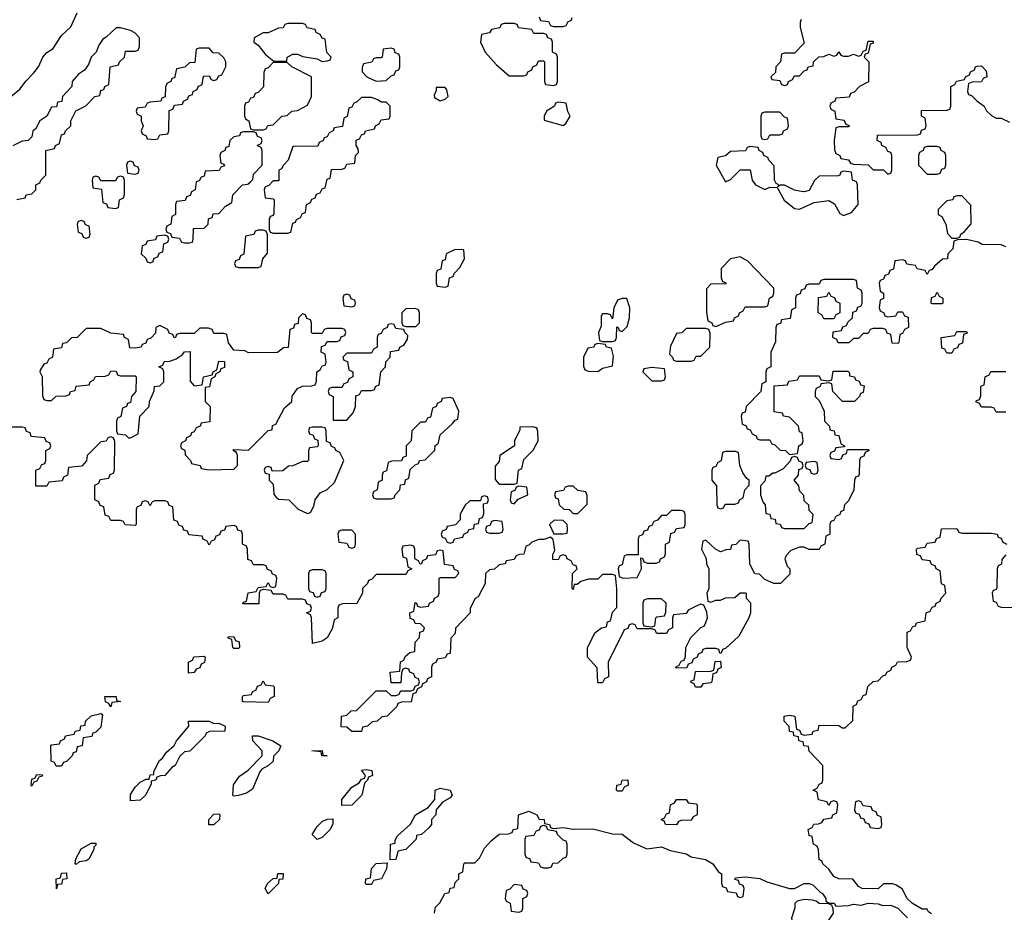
# Model space of a CAD drawing. Header units: inches. Extents: x 2710028 to 2964570, y 496606 to 722708.
# Tile 207 of 228: x 2897900 to 2901903, y 684173 to 687802. Entities that reach past the tile are written whole.
import ezdxf

# ---------------------------------------------------------------- set-up
doc = ezdxf.new("R2010")
doc.units = ezdxf.units.IN
doc.header["$MEASUREMENT"] = 0
doc.layers.add('C8698', color=7, linetype='Continuous')
doc.layers.add('C9608', color=7, linetype='Continuous')

msp = doc.modelspace()

# ---------------------------------------------------------------- linework, layer by layer
at = {"layer": 'C8698', "color": 6}
for points in [[(2897845.8, 687474.2), (2897901.1, 687518.9), (2897926.4, 687553.6), (2897956.2, 687583.8), (2897976.2, 687610), (2897994, 687650), (2898010, 687668), (2898036, 687684), (2898070, 687737.3), (2898107.7, 687772.3), (2898134, 687830)], [(2900000, 687746), (2899990, 687746), (2899982, 687762), (2899928.4, 687768.4), (2899922, 687782), (2899910, 687786), (2899870, 687786), (2899858, 687782), (2899851.6, 687768.4), (2899818, 687762), (2899810, 687748), (2899778, 687742), (2899774, 687710), (2899792, 687670), (2899838, 687618), (2899890, 687574), (2899950, 687574), (2899962, 687578), (2899966, 687590), (2899982, 687598), (2899986, 687610), (2900000, 687617)], [(2897888.8, 687071.1), (2897922, 687078), (2897926, 687090), (2897950, 687094), (2897966, 687110), (2897966, 687130), (2897982, 687138), (2897986, 687150), (2898006, 687170), (2898006, 687270), (2898042, 687278), (2898046, 687290), (2898062, 687298), (2898070, 687334), (2898082, 687338), (2898086, 687350), (2898108, 687370), (2898108, 687390), (2898128.8, 687431.1), (2898168.4, 687451.6), (2898206, 687490), (2898226, 687494), (2898230, 687514), (2898242, 687518), (2898246, 687530), (2898262, 687538), (2898268, 687610), (2898302, 687618), (2898306, 687630), (2898326, 687650), (2898330, 687674), (2898370, 687674), (2898382, 687678), (2898387.3, 687692.7), (2898387.3, 687727.3), (2898368.4, 687748.4), (2898350, 687758), (2898310, 687768.7), (2898291.6, 687768.4), (2898252, 687730), (2898238, 687722), (2898222, 687698), (2898210.9, 687669.1), (2898191.2, 687648.9), (2898179.8, 687620.2), (2898163.6, 687596.4), (2898139.6, 687580.4), (2898114, 687550), (2898112, 687530), (2898074, 687490), (2898071.3, 687468.7), (2898054, 687466), (2898050, 687448), (2898030, 687446), (2898010.7, 687409.3), (2897982, 687390), (2897963.6, 687356.4), (2897954, 687350), (2897950, 687326), (2897934, 687310), (2897910, 687308), (2897871.6, 687288.4)], [(2900000, 685684.9), (2899982, 685678), (2899970, 685666), (2899958, 685662), (2899950, 685628.7), (2899932, 685628), (2899918, 685622), (2899910, 685608), (2899878, 685602), (2899874, 685590), (2899850, 685586), (2899830, 685568), (2899810, 685566), (2899794, 685550), (2899792, 685510), (2899764.7, 685455.3), (2899751.6, 685448.4), (2899732, 685410), (2899732, 685390), (2899672, 685328), (2899670, 685306), (2899652.7, 685287.3), (2899650, 685226), (2899638, 685222), (2899630, 685208), (2899598, 685202), (2899594, 685190), (2899578, 685182), (2899574, 685170), (2899574, 685130), (2899558, 685122), (2899554, 685110), (2899538, 685102), (2899534, 685090), (2899518, 685082), (2899510, 685066), (2899498, 685062), (2899491.2, 685028.9), (2899452.7, 685027.3), (2899438, 685022), (2899434, 685010), (2899394, 684970), (2899372, 684968), (2899354, 684950), (2899332.7, 684947.3), (2899314, 684930), (2899294, 684926), (2899290, 684908.7), (2899250, 684908), (2899230, 684926), (2899207.3, 684927.3), (2899208, 684970), (2899230, 684974), (2899248.4, 684991.6), (2899270, 684994), (2899350, 685074), (2899390, 685074), (2899410, 685054), (2899430, 685054), (2899442, 685058), (2899450, 685074), (2899490, 685074), (2899502, 685078), (2899507.3, 685092.7), (2899522, 685098), (2899526, 685110), (2899522, 685122), (2899507.3, 685127.3), (2899502, 685142), (2899486, 685150), (2899482, 685162), (2899470, 685166), (2899458, 685162), (2899452.7, 685147.3), (2899450, 685106), (2899410, 685106), (2899406, 685150), (2899446, 685154), (2899448.4, 685191.6), (2899462, 685198), (2899467.3, 685212.7), (2899486, 685230), (2899506, 685234), (2899508.4, 685271.6), (2899526, 685290), (2899527.3, 685312.7), (2899542, 685318), (2899546, 685330), (2899530, 685346), (2899507.3, 685347.3), (2899502, 685362), (2899488, 685368), (2899486, 685390), (2899502, 685398), (2899507.3, 685432.7), (2899514, 685430), (2899518, 685418), (2899530, 685414), (2899562, 685418), (2899566, 685430), (2899582, 685438), (2899586, 685450), (2899602, 685458), (2899606, 685470), (2899606, 685530), (2899610, 685534), (2899670, 685534), (2899686, 685550), (2899682, 685562), (2899667.3, 685567.3), (2899662, 685582), (2899627.3, 685587.3), (2899622, 685642), (2899610, 685646), (2899598, 685642), (2899590, 685626), (2899558, 685622), (2899554, 685610), (2899538, 685602), (2899534, 685590), (2899528, 685588), (2899522, 685602), (2899506, 685610), (2899506, 685650), (2899502, 685662), (2899490, 685666), (2899458, 685662), (2899454, 685650), (2899458, 685618), (2899472.7, 685612.7), (2899478, 685578), (2899494, 685570), (2899478, 685562), (2899470, 685546), (2899350, 685546), (2899330, 685526), (2899318, 685522), (2899314, 685510), (2899294, 685490), (2899294, 685470), (2899271.3, 685428.7), (2899212.7, 685427.3), (2899198, 685422), (2899194, 685410), (2899194, 685370), (2899178, 685362), (2899170, 685326), (2899150.8, 685289.2), (2899130, 685275.3), (2899090, 685266), (2899086, 685370), (2899082, 685382), (2899066, 685390), (2899082, 685398), (2899086, 685410), (2899082, 685422), (2899067.3, 685427.3), (2899062, 685442), (2899050, 685446), (2898990, 685446), (2898982, 685462), (2898970, 685466), (2898930, 685466), (2898922, 685482), (2898890, 685486), (2898878, 685482), (2898874, 685470), (2898872.7, 685427.3), (2898807.3, 685427.3), (2898810, 685434), (2898822, 685438), (2898828.7, 685471.3), (2898862, 685478), (2898870, 685494), (2898902, 685498), (2898910, 685514), (2898918, 685498), (2898930, 685494), (2898942, 685498), (2898946, 685530), (2898942, 685542), (2898927.3, 685547.3), (2898922, 685562), (2898907.3, 685567.3), (2898902, 685582), (2898890, 685586), (2898850, 685586), (2898842, 685602), (2898827.3, 685607.3), (2898826, 685650), (2898822, 685662), (2898806, 685670), (2898806, 685710), (2898802, 685722), (2898787.3, 685727.3), (2898782, 685742), (2898770, 685746), (2898738, 685742), (2898732.7, 685727.3), (2898718, 685722), (2898712.7, 685707.3), (2898698, 685702), (2898692.7, 685687.3), (2898678, 685682), (2898670, 685666), (2898662, 685682), (2898646, 685690), (2898642, 685702), (2898587.3, 685707.3), (2898582, 685722), (2898567.3, 685727.3), (2898562, 685742), (2898547.3, 685747.3), (2898542, 685762), (2898527.3, 685767.3), (2898522, 685822), (2898507.3, 685827.3), (2898502, 685842), (2898490, 685846), (2898450, 685846), (2898438, 685842), (2898430, 685826), (2898422, 685842), (2898410, 685846), (2898398, 685842), (2898392.7, 685827.3), (2898378, 685822), (2898374, 685810), (2898374, 685750), (2898370, 685746), (2898328.4, 685748.4), (2898322, 685762), (2898310, 685766), (2898270, 685766), (2898262, 685782), (2898247.3, 685787.3), (2898242, 685822), (2898227.3, 685827.3), (2898222, 685842), (2898206, 685850), (2898206, 685910), (2898222, 685918), (2898227.3, 685932.7), (2898262, 685938), (2898267.3, 685952.7), (2898282, 685958), (2898286, 685970), (2898287.3, 686087.3), (2898282, 686102), (2898270, 686106), (2898258, 686102), (2898251.6, 686088.4), (2898230, 686086), (2898174, 686030), (2898171.6, 686008.4), (2898152.7, 685987.3), (2898098, 685982), (2898094, 685950), (2898078, 685942), (2898072.7, 685927.3), (2898018, 685922), (2898010, 685906), (2897966, 685906), (2897966, 685970), (2897982, 685978), (2897990, 685994), (2898002, 685998), (2898006, 686010), (2898006, 686050), (2898022, 686058), (2898026, 686070), (2898022, 686082), (2898007.3, 686087.3), (2898002, 686102), (2897947.3, 686107.3), (2897942, 686122), (2897927.3, 686127.3), (2897922, 686142), (2897910, 686146), (2897870, 686146)], [(2900000, 686142.7), (2899987.3, 686147.3), (2899934, 686146), (2899934, 686134), (2899912, 686090), (2899911.3, 686070), (2899852, 686030), (2899850, 686006), (2899832.7, 685987.3), (2899832.7, 685932.7), (2899850, 685914), (2899910, 685914), (2899922, 685918), (2899928, 685970), (2899942, 685978), (2899950, 686014), (2899988.4, 686051.6), (2900000, 686074.3)], [(2899586, 684170), (2899590, 684194), (2899608.4, 684211.6), (2899628, 684250), (2899646, 684254), (2899650, 684272), (2899666, 684274), (2899670, 684294), (2899686, 684310), (2899686, 684330), (2899702, 684338), (2899706, 684370), (2899710, 684374), (2899750, 684374), (2899770, 684394), (2899790, 684434), (2899816.4, 684463.6), (2899850, 684491.3), (2899887.3, 684492.7), (2899902, 684498), (2899906, 684510), (2899926, 684514), (2899928, 684570), (2899970, 684584), (2900000, 684570.9)], [(2900000, 684502.7), (2899998, 684502), (2899990, 684486), (2899958, 684482), (2899954, 684470), (2899954, 684410), (2899958, 684398), (2899974, 684390), (2899978, 684378), (2900000, 684375.2)]]:
    msp.add_lwpolyline(points, dxfattribs=at)
for points in [[(2899050, 687786), (2898990, 687786), (2898978, 687782), (2898971.6, 687768.4), (2898952.7, 687767.3), (2898910, 687748.7), (2898890, 687748), (2898852.7, 687727.3), (2898852, 687710), (2898870, 687698), (2898899.8, 687659.8), (2898932.7, 687632.7), (2898986, 687634), (2898988, 687650), (2899010, 687662), (2899030, 687662), (2899051.6, 687651.6), (2899110, 687642), (2899130, 687632), (2899150, 687634), (2899162, 687638), (2899166, 687650), (2899148.4, 687668.4), (2899142, 687722), (2899130, 687726), (2899122, 687742), (2899106, 687750), (2899102, 687762), (2899068.4, 687768.4), (2899062, 687782)], [(2898670, 687686), (2898630, 687686), (2898618, 687682), (2898612.7, 687627.3), (2898590, 687626), (2898571.6, 687608.4), (2898538, 687602), (2898530, 687566), (2898518, 687562), (2898514, 687550), (2898498, 687542), (2898492.7, 687527.3), (2898492, 687488), (2898478, 687482), (2898474, 687470), (2898430, 687466), (2898418, 687462), (2898410, 687446), (2898378, 687442), (2898374, 687430), (2898378, 687418), (2898394, 687410), (2898394, 687390), (2898402, 687370), (2898394, 687350), (2898398, 687338), (2898414, 687330), (2898418, 687318), (2898450, 687314), (2898462, 687318), (2898470, 687334), (2898502, 687338), (2898506, 687350), (2898507.3, 687432.7), (2898522, 687438), (2898530, 687454), (2898562, 687458), (2898566, 687470), (2898582, 687478), (2898587.3, 687492.7), (2898602, 687498), (2898606, 687510), (2898622, 687518), (2898626, 687530), (2898642, 687538), (2898647.3, 687572.7), (2898670, 687574), (2898678, 687558), (2898690, 687554), (2898702, 687558), (2898710, 687574), (2898722, 687578), (2898738, 687610), (2898738, 687630), (2898730, 687646), (2898710, 687666), (2898687.3, 687667.3)], [(2899410, 687686), (2899378, 687682), (2899374, 687650), (2899370, 687646), (2899350, 687646), (2899338, 687642), (2899331.6, 687628.4), (2899298, 687622), (2899292.7, 687607.3), (2899292, 687590), (2899312, 687570), (2899350, 687551.3), (2899390, 687554), (2899410, 687574), (2899422, 687578), (2899430, 687594), (2899442, 687598), (2899446, 687610), (2899446, 687650), (2899442, 687662), (2899427.3, 687667.3), (2899422, 687682)], [(2898988, 687628), (2898930, 687628), (2898910, 687606), (2898898, 687602), (2898892.7, 687587.3), (2898891.6, 687528.4), (2898870, 687506), (2898858, 687502), (2898850, 687486), (2898838, 687482), (2898830, 687466), (2898818, 687462), (2898814, 687450), (2898814, 687410), (2898818, 687398), (2898832, 687390), (2898838, 687358), (2898850, 687354), (2898890, 687354), (2898902, 687358), (2898908.4, 687371.6), (2898930, 687374), (2898966, 687410), (2898987.3, 687412.7), (2899006, 687430), (2899030, 687432), (2899070, 687454), (2899086, 687490), (2899086, 687570), (2899006, 687610)], [(2899630, 687526), (2899594, 687526), (2899594, 687514), (2899584.7, 687495.3), (2899586, 687486), (2899610, 687471.3), (2899630, 687478), (2899642, 687490), (2899636.4, 687516.4)], [(2899330, 687486), (2899290, 687486), (2899270, 687466), (2899258, 687462), (2899250, 687446), (2899238, 687442), (2899231.6, 687408.4), (2899218, 687402), (2899212.7, 687367.3), (2899178, 687362), (2899174, 687350), (2899158, 687342), (2899150, 687326), (2899138, 687322), (2899134, 687310), (2899118, 687302), (2899112.7, 687287.3), (2899010, 687286), (2898992, 687230), (2898972, 687210), (2898964.7, 687195.3), (2898954, 687190), (2898954, 687146), (2898930, 687146), (2898912.7, 687127.3), (2898898, 687122), (2898894, 687110), (2898898, 687078), (2898930, 687074), (2898934, 687070), (2898932.7, 687012.7), (2898930, 687006), (2898918, 687002), (2898914, 686990), (2898914, 686950), (2898918, 686938), (2898930, 686934), (2898990, 686934), (2899002, 686938), (2899010, 686974), (2899022, 686978), (2899026, 686990), (2899042, 686998), (2899050, 687014), (2899062, 687018), (2899066, 687050), (2899082, 687058), (2899087.3, 687072.7), (2899102, 687078), (2899107.3, 687092.7), (2899122, 687098), (2899130, 687114), (2899142, 687118), (2899150, 687154), (2899162, 687158), (2899167.3, 687192.7), (2899210, 687194), (2899222, 687198), (2899230, 687214), (2899262, 687218), (2899266, 687250), (2899278, 687262), (2899276.4, 687276.4), (2899268, 687290), (2899268, 687312), (2899282, 687318), (2899290, 687334), (2899302, 687338), (2899306, 687350), (2899342, 687358), (2899346, 687370), (2899362, 687378), (2899370, 687394), (2899402, 687398), (2899406, 687410), (2899406, 687450), (2899390, 687466), (2899370, 687466), (2899356.4, 687476.4)], [(2898850, 687346), (2898810, 687346), (2898798, 687342), (2898794, 687330), (2898770, 687326), (2898754, 687310), (2898750, 687286), (2898738, 687282), (2898734, 687270), (2898718, 687262), (2898714, 687250), (2898718, 687218), (2898730, 687214), (2898732.7, 687207.3), (2898718, 687202), (2898711.3, 687188.7), (2898654, 687186), (2898650, 687166), (2898638, 687162), (2898630, 687146), (2898618, 687142), (2898614, 687110), (2898598, 687102), (2898592.7, 687087.3), (2898578, 687082), (2898572.7, 687067.3), (2898538, 687062), (2898534, 687050), (2898534, 687010), (2898518, 687002), (2898514, 686970), (2898498, 686962), (2898494, 686950), (2898498, 686938), (2898512.7, 686932.7), (2898518, 686918), (2898550, 686914), (2898558, 686898), (2898570, 686894), (2898590, 686894), (2898602, 686898), (2898606, 686910), (2898607.3, 686952.7), (2898650, 686954), (2898666, 686970), (2898667.3, 686992.7), (2898682, 686998), (2898687.3, 687012.7), (2898710, 687014), (2898736.4, 687043.6), (2898762, 687058), (2898766, 687090), (2898806, 687130), (2898827.3, 687132.7), (2898838, 687142), (2898847.3, 687152.7), (2898850, 687174), (2898886, 687210), (2898886, 687270), (2898882, 687282), (2898866, 687290), (2898882, 687298), (2898886, 687310), (2898882, 687322), (2898867.3, 687327.3), (2898862, 687342)], [(2898350, 687226), (2898338, 687222), (2898334, 687210), (2898338, 687178), (2898370, 687174), (2898382, 687178), (2898386, 687190), (2898382, 687202), (2898367.3, 687207.3), (2898362, 687222)], [(2898310, 687166), (2898298, 687162), (2898290, 687146), (2898230, 687146), (2898222, 687162), (2898210, 687166), (2898198, 687162), (2898194, 687150), (2898198, 687118), (2898232.7, 687112.7), (2898238, 687058), (2898252.7, 687052.7), (2898258, 687038), (2898290, 687034), (2898302, 687038), (2898306, 687070), (2898322, 687078), (2898326, 687090), (2898326, 687150), (2898322, 687162)], [(2898150, 686986), (2898138, 686982), (2898134, 686970), (2898138, 686938), (2898152.7, 686932.7), (2898158, 686918), (2898170, 686914), (2898182, 686918), (2898186, 686930), (2898182, 686962), (2898167.3, 686967.3), (2898162, 686982)], [(2898890, 686946), (2898870, 686946), (2898858, 686942), (2898851.6, 686928.4), (2898818, 686922), (2898811.6, 686848.4), (2898798, 686842), (2898792.7, 686827.3), (2898778, 686822), (2898774, 686810), (2898778, 686798), (2898790, 686794), (2898870, 686794), (2898882, 686798), (2898888, 686830), (2898907.3, 686852.7), (2898907.3, 686927.3), (2898902, 686942)], [(2898490, 686926), (2898458, 686922), (2898452.7, 686907.3), (2898418, 686902), (2898412.7, 686887.3), (2898398, 686882), (2898394, 686850), (2898412.7, 686832.7), (2898418, 686818), (2898430, 686814), (2898442, 686818), (2898447.3, 686832.7), (2898462, 686838), (2898467.3, 686852.7), (2898482, 686858), (2898486, 686890), (2898502, 686898), (2898506, 686910), (2898502, 686922)], [(2899670, 686868), (2899634, 686850), (2899630, 686826), (2899618, 686822), (2899612.7, 686787.3), (2899598, 686782), (2899594, 686770), (2899594, 686730), (2899598, 686718), (2899630, 686714), (2899642, 686718), (2899647.3, 686752.7), (2899662, 686758), (2899666, 686770), (2899690, 686794), (2899708, 686830), (2899706, 686866)], [(2899230, 686686), (2899218, 686682), (2899214, 686670), (2899218, 686638), (2899250, 686634), (2899262, 686638), (2899266, 686650), (2899262, 686662), (2899247.3, 686667.3), (2899242, 686682)], [(2899507.3, 686627.3), (2899470, 686626), (2899454, 686610), (2899454, 686570), (2899458, 686558), (2899470, 686554), (2899510, 686554), (2899526, 686570), (2899526, 686610), (2899522, 686622)], [(2899050, 686606), (2899034, 686590), (2899032.7, 686567.3), (2899018, 686562), (2899012.7, 686547.3), (2898998, 686542), (2898991.3, 686468.7), (2898972.7, 686467.3), (2898948.4, 686448.4), (2898830, 686448), (2898815.3, 686455.3), (2898770, 686458), (2898748.4, 686488.4), (2898742, 686522), (2898730, 686526), (2898690, 686526), (2898682, 686542), (2898667.3, 686547.3), (2898632.7, 686547.3), (2898610, 686526), (2898550, 686526), (2898538, 686522), (2898534, 686510), (2898528, 686508), (2898522, 686522), (2898507.3, 686527.3), (2898502, 686542), (2898470, 686558), (2898454, 686550), (2898452.7, 686527.3), (2898432.7, 686507.3), (2898418, 686502), (2898412.7, 686487.3), (2898398, 686482), (2898394, 686470), (2898370, 686466), (2898348, 686468), (2898342, 686502), (2898326, 686510), (2898322, 686522), (2898270, 686528), (2898230, 686546), (2898170, 686546), (2898134, 686510), (2898111.3, 686508.7), (2898090, 686488), (2898074, 686486), (2898070, 686468), (2898038, 686462), (2898034, 686430), (2898018, 686422), (2898010, 686406), (2897998, 686402), (2897983.6, 686376.4), (2897982, 686370), (2897991.3, 686351.3), (2897992.7, 686272.7), (2897998, 686258), (2898010, 686254), (2898030, 686254), (2898048.8, 686271.1), (2898087.3, 686272.7), (2898102, 686278), (2898106, 686290), (2898126, 686294), (2898130, 686312), (2898182, 686318), (2898186, 686330), (2898202, 686338), (2898208.4, 686351.6), (2898247.3, 686352.7), (2898262, 686358), (2898270, 686374), (2898292.7, 686372.7), (2898298, 686358), (2898310, 686354), (2898370, 686354), (2898374, 686350), (2898372, 686290), (2898354, 686270), (2898350, 686246), (2898338, 686242), (2898334, 686230), (2898318, 686222), (2898311.6, 686188.4), (2898298, 686182), (2898294, 686170), (2898294, 686130), (2898298, 686118), (2898330, 686114), (2898342, 686102), (2898350, 686102), (2898382, 686118), (2898388, 686190), (2898426, 686230), (2898428, 686250), (2898447.3, 686292.7), (2898448.7, 686311.3), (2898470, 686314), (2898486, 686330), (2898486, 686370), (2898482, 686382), (2898466, 686390), (2898482, 686398), (2898487.3, 686412.7), (2898510, 686414), (2898536.4, 686423.6), (2898560.4, 686439.6), (2898570, 686452), (2898592.7, 686452.7), (2898592.7, 686332.7), (2898610, 686314), (2898642, 686318), (2898648, 686350), (2898682, 686358), (2898686, 686370), (2898702, 686378), (2898710, 686414), (2898732.7, 686412.7), (2898732.7, 686387.3), (2898718, 686382), (2898714, 686370), (2898698, 686362), (2898694, 686350), (2898678, 686342), (2898671.2, 686308.9), (2898654, 686306), (2898654, 686250), (2898674, 686230), (2898672.7, 686167.3), (2898638, 686162), (2898634, 686150), (2898618, 686142), (2898610, 686126), (2898598, 686122), (2898594, 686110), (2898578, 686102), (2898574, 686090), (2898558, 686082), (2898554, 686070), (2898558, 686058), (2898571.6, 686051.6), (2898572.7, 686032.7), (2898594, 686010), (2898598, 685998), (2898634, 685990), (2898638, 685978), (2898670, 685972), (2898770, 685974), (2898786, 685990), (2898786, 686030), (2898782, 686042), (2898768, 686050), (2898770, 686054), (2898830, 686052), (2898910, 686132), (2898926, 686134), (2898928, 686152), (2898942, 686158), (2898976.4, 686223.6), (2899006, 686250), (2899008.4, 686271.6), (2899030, 686302), (2899050, 686312), (2899087.3, 686312.7), (2899102, 686318), (2899107.3, 686332.7), (2899108, 686370), (2899122, 686378), (2899130, 686394), (2899142, 686398), (2899146, 686410), (2899142, 686442), (2899126, 686450), (2899127.3, 686472.7), (2899142, 686478), (2899150, 686494), (2899190, 686494), (2899202, 686498), (2899207.3, 686512.7), (2899222, 686518), (2899226, 686530), (2899222, 686542), (2899210, 686546), (2899150, 686546), (2899138, 686542), (2899130, 686526), (2899090, 686526), (2899086, 686530), (2899086, 686570), (2899082, 686582), (2899067.3, 686587.3), (2899062, 686602)], [(2899410, 686566), (2899398, 686562), (2899394, 686550), (2899378, 686542), (2899370, 686526), (2899358, 686522), (2899354, 686510), (2899354, 686470), (2899338, 686462), (2899330, 686446), (2899230, 686446), (2899214, 686430), (2899218, 686418), (2899232.7, 686412.7), (2899238, 686378), (2899254, 686370), (2899254, 686350), (2899238, 686342), (2899232.7, 686327.3), (2899218, 686322), (2899210, 686306), (2899170, 686306), (2899158, 686302), (2899154, 686290), (2899158, 686278), (2899174, 686270), (2899174, 686174), (2899230, 686174), (2899256.4, 686203.6), (2899266, 686230), (2899267.3, 686272.7), (2899282, 686278), (2899290, 686294), (2899330, 686294), (2899342, 686298), (2899346, 686310), (2899362, 686318), (2899368, 686370), (2899388, 686390), (2899388.7, 686411.3), (2899406, 686430), (2899407.3, 686452.7), (2899442, 686458), (2899446, 686470), (2899462, 686478), (2899476.4, 686503.6), (2899478, 686518), (2899466, 686530), (2899462, 686542), (2899430, 686546), (2899422, 686562)], [(2899650, 686266), (2899618, 686262), (2899614, 686250), (2899598, 686242), (2899594, 686230), (2899578, 686222), (2899570, 686186), (2899558, 686182), (2899550, 686166), (2899530, 686166), (2899494, 686130), (2899492, 686090), (2899472, 686070), (2899472, 686028), (2899458, 686022), (2899452, 686008), (2899412.7, 686007.3), (2899398, 686002), (2899391.6, 685968.4), (2899378, 685962), (2899374, 685950), (2899374, 685930), (2899358, 685922), (2899354, 685890), (2899338, 685882), (2899334, 685870), (2899338, 685858), (2899350, 685854), (2899410, 685854), (2899422, 685858), (2899426, 685870), (2899446, 685890), (2899448.8, 685911.1), (2899466, 685914), (2899468.4, 685931.6), (2899482, 685938), (2899487.3, 685972.7), (2899507.3, 685992.7), (2899522, 685998), (2899526, 686010), (2899548, 686012), (2899588, 686052), (2899588.8, 686071.1), (2899602, 686078), (2899610, 686114), (2899660.4, 686159.6), (2899670, 686174), (2899682, 686178), (2899686, 686210), (2899662, 686262)], [(2899130, 686146), (2899090, 686146), (2899078, 686142), (2899074, 686130), (2899078, 686118), (2899092.7, 686112.7), (2899098, 686098), (2899112.7, 686092.7), (2899114, 686070), (2899110, 686066), (2899078, 686062), (2899074, 686050), (2899074, 686010), (2899070, 686006), (2899050, 686006), (2899010, 685988), (2898992.7, 685987.3), (2898970, 685968), (2898926, 685966), (2898922, 685982), (2898910, 685986), (2898898, 685982), (2898894, 685970), (2898898, 685958), (2898914, 685954), (2898914, 685930), (2898930, 685914), (2898932.7, 685872.7), (2898942, 685862), (2898952.7, 685852.7), (2898994, 685850), (2899031.6, 685811.6), (2899070, 685794), (2899082, 685798), (2899096.4, 685823.6), (2899102, 685850), (2899122, 685878), (2899150, 685892), (2899179.3, 685920.7), (2899218, 686010), (2899202, 686042), (2899186, 686050), (2899182, 686062), (2899167.3, 686067.3), (2899162, 686082), (2899147.3, 686087.3), (2899146, 686130), (2899142, 686142)], [(2899930, 685906), (2899918, 685902), (2899912.7, 685887.3), (2899898, 685882), (2899894, 685850), (2899898, 685838), (2899910, 685834), (2899927.3, 685852.7), (2899966, 685870), (2899962, 685902)], [(2899790, 685866), (2899778, 685862), (2899774, 685846), (2899730, 685846), (2899711.6, 685828.4), (2899696.9, 685803.1), (2899691.3, 685790), (2899691, 685769), (2899671.3, 685748.7), (2899638, 685742), (2899634, 685730), (2899618, 685722), (2899614, 685710), (2899618, 685698), (2899630, 685694), (2899638, 685678), (2899650, 685674), (2899662, 685678), (2899668.4, 685691.6), (2899702, 685698), (2899706, 685710), (2899722, 685718), (2899726, 685730), (2899746, 685734), (2899748.8, 685751.1), (2899766, 685754), (2899770, 685774), (2899782, 685778), (2899787.3, 685792.7), (2899786, 685834), (2899802, 685838), (2899806, 685850), (2899802, 685862)], [(2899830, 685766), (2899818, 685762), (2899812.7, 685747.3), (2899798, 685742), (2899794, 685730), (2899798, 685718), (2899810, 685714), (2899850, 685714), (2899862, 685718), (2899866, 685730), (2899862, 685762)], [(2899250, 685726), (2899210, 685726), (2899198, 685722), (2899194, 685710), (2899198, 685678), (2899230, 685674), (2899238, 685658), (2899250, 685654), (2899262, 685658), (2899266, 685670), (2899266, 685710)], [(2899130, 685566), (2899090, 685566), (2899078, 685562), (2899074, 685550), (2899074, 685490), (2899078, 685478), (2899092.7, 685472.7), (2899098, 685458), (2899110, 685454), (2899122, 685458), (2899127.3, 685472.7), (2899142, 685478), (2899146, 685490), (2899146, 685550), (2899142, 685562)], [(2898770, 685246), (2898766, 685250), (2898762, 685282), (2898747.3, 685287.3), (2898747.3, 685292.7), (2898770, 685294), (2898778, 685278), (2898792.7, 685272.7), (2898794, 685250), (2898790, 685246)], [(2898586, 685146), (2898586, 685190), (2898602, 685198), (2898608.4, 685211.6), (2898650, 685214), (2898654, 685210), (2898651.6, 685188.4), (2898638, 685182), (2898632.7, 685167.3), (2898618, 685162), (2898610, 685148)], [(2898910, 685026), (2898810, 685028.7), (2898806, 685030), (2898806, 685050), (2898810, 685054), (2898842, 685058), (2898846, 685070), (2898862, 685078), (2898867.3, 685092.7), (2898882, 685098), (2898890, 685114), (2898898, 685098), (2898930, 685094), (2898934, 685090), (2898934, 685050), (2898918, 685042)], [(2898270, 685008), (2898262, 685022), (2898248.4, 685028.4), (2898246, 685050), (2898292, 685050), (2898294, 685034), (2898311.3, 685030), (2898274, 685026)], [(2898048, 684768), (2898042, 684782), (2898028, 684788), (2898026, 684850), (2898030, 684854), (2898062, 684858), (2898066, 684870), (2898082, 684878), (2898086, 684890), (2898122, 684898), (2898126, 684910), (2898146, 684914), (2898148.8, 684931.1), (2898166, 684934), (2898168, 684950), (2898190, 684971.3), (2898230, 684982), (2898236.9, 684976.9), (2898230, 684926), (2898210, 684906), (2898198, 684902), (2898192.7, 684887.3), (2898158, 684882), (2898154, 684850), (2898134, 684846), (2898130, 684826), (2898118, 684822), (2898114, 684810), (2898090, 684786), (2898078, 684782), (2898070, 684768)], [(2898690, 684941), (2898710, 684942.8), (2898736, 684930), (2898734, 684910), (2898672, 684908), (2898658, 684902), (2898654, 684890), (2898591.2, 684828.9), (2898570, 684826), (2898551.6, 684808.4), (2898532, 684770), (2898518, 684762), (2898490.7, 684729.3), (2898472, 684728), (2898458, 684722), (2898454, 684710), (2898434, 684706), (2898434, 684694), (2898412, 684650), (2898390, 684628.7), (2898350, 684626), (2898350, 684652), (2898370, 684682), (2898390, 684702), (2898414, 684714), (2898426, 684714), (2898430, 684732), (2898446, 684734), (2898446, 684746), (2898468, 684790), (2898480.4, 684799.6), (2898496.4, 684823.6), (2898528.4, 684851.6), (2898538, 684870), (2898588, 684930), (2898586, 684950), (2898670, 684950.4)], [(2898770, 684646), (2898766, 684650), (2898769.1, 684690.9), (2898793.2, 684726.8), (2898828.4, 684751.6), (2898886, 684810), (2898886, 684830), (2898848, 684870), (2898846, 684890), (2898870, 684890.5), (2898929.1, 684870.9), (2898962, 684850), (2898954, 684830), (2898932, 684808), (2898930, 684788), (2898912, 684770), (2898884.7, 684755.3), (2898876, 684744), (2898846.4, 684673.6), (2898822, 684658), (2898790, 684648.7)], [(2899150, 684809.4), (2899128, 684810), (2899126, 684826), (2899088, 684830), (2899130, 684830.5), (2899132, 684812)], [(2897950, 684686), (2897946, 684690), (2897950, 684714), (2897962, 684718), (2897970, 684734), (2897992.7, 684732.7), (2897990, 684726), (2897978, 684722), (2897970, 684706), (2897958, 684702)], [(2899210, 684608), (2899210, 684632), (2899250, 684682), (2899280.4, 684699.6), (2899290, 684714), (2899302, 684718), (2899306, 684730), (2899289.4, 684750.6), (2899310, 684754), (2899331.3, 684750), (2899334, 684730), (2899318, 684722), (2899314, 684710), (2899302, 684698), (2899291, 684650), (2899250, 684608.7)], [(2899406, 684386), (2899408, 684450), (2899426, 684454), (2899426, 684466), (2899436.4, 684483.6), (2899488.7, 684531.3), (2899508.7, 684570), (2899560.4, 684599.6), (2899588, 684632), (2899588.7, 684670), (2899610, 684678), (2899650.7, 684670), (2899658, 684650), (2899650, 684638), (2899619.6, 684620.4), (2899594, 684590), (2899592, 684570), (2899574, 684550), (2899574, 684530), (2899563.6, 684516.4), (2899534, 684490), (2899514, 684486), (2899512, 684470), (2899470, 684428), (2899438, 684422), (2899430, 684388)], [(2898668.7, 684528.7), (2898668.7, 684550), (2898690, 684572), (2898710, 684574), (2898714, 684570), (2898712, 684550), (2898690, 684529)], [(2899110, 684468.7), (2899089, 684489), (2899110, 684522), (2899130, 684542), (2899150, 684552), (2899172.7, 684552.7), (2899172.7, 684532.7), (2899162, 684510), (2899130, 684478)], [(2898130, 684368), (2898126, 684370), (2898128, 684390), (2898150, 684431.3), (2898190, 684454), (2898210, 684454), (2898210, 684446), (2898202, 684438), (2898202, 684430), (2898182, 684390), (2898170, 684382), (2898142, 684378)], [(2899310, 684286), (2899306, 684290), (2899308, 684310), (2899326, 684314), (2899330, 684352), (2899350, 684371.3), (2899394, 684374), (2899392, 684350), (2899371, 684309), (2899338, 684302), (2899330, 684286)], [(2898050, 684268.7), (2898048, 684310), (2898066, 684314), (2898070, 684332), (2898090, 684334), (2898091.3, 684310), (2898074, 684306), (2898070, 684288), (2898054, 684286)], [(2898910, 684248.7), (2898898, 684270), (2898908, 684290), (2898930, 684311.3), (2898947.3, 684312.7), (2898949.4, 684330.6), (2898971.6, 684331.6), (2898970, 684308), (2898954, 684306), (2898952, 684290)], [(2899910, 684286), (2899892.7, 684267.3), (2899878, 684262), (2899874, 684230), (2899878, 684218), (2899894, 684210), (2899898, 684178), (2899930, 684174), (2899942, 684178), (2899946, 684190), (2899946, 684230), (2899962, 684238), (2899966, 684250), (2899962, 684262), (2899947.3, 684267.3), (2899942, 684282)]]:
    msp.add_lwpolyline(points, close=True, dxfattribs=at)
at = {"layer": 'C9608', "color": 6}
for points in [[(2900012.7, 687812.7), (2900018, 687798), (2900050, 687794), (2900058, 687778), (2900070, 687774), (2900110, 687774), (2900122, 687778), (2900130, 687794), (2900142, 687798), (2900146, 687810)], [(2901078, 687802), (2901074, 687790), (2901074, 687770), (2901090, 687706), (2901050, 687666), (2901010, 687666), (2900998, 687662), (2900994, 687630), (2900974, 687610), (2900972.7, 687587.3), (2900954, 687570), (2900958, 687558), (2900990, 687554), (2900998, 687538), (2901010, 687534), (2901022, 687538), (2901026, 687550), (2901042, 687558), (2901050, 687574), (2901070, 687574), (2901090, 687594), (2901102, 687598), (2901106, 687610), (2901126, 687614), (2901128, 687630), (2901149, 687651), (2901170, 687652), (2901190, 687662), (2901210, 687654), (2901222, 687658), (2901230, 687671.3), (2901238, 687658), (2901250, 687654), (2901270, 687654), (2901290, 687662), (2901310, 687654), (2901322, 687658), (2901330, 687674), (2901342, 687678), (2901350, 687714), (2901370, 687714), (2901370, 687706), (2901358, 687702), (2901350, 687666), (2901338, 687662), (2901334, 687650), (2901352, 687630), (2901351, 687549), (2901314, 687530), (2901292.7, 687507.3), (2901278, 687502), (2901272.7, 687487.3), (2901218, 687482), (2901214, 687470), (2901198, 687462), (2901194, 687450), (2901198, 687438), (2901214, 687430), (2901218, 687398), (2901252.7, 687392.7), (2901258, 687378), (2901274, 687370), (2901270, 687366), (2901230, 687366), (2901218, 687362), (2901212, 687310), (2901212.7, 687272.7), (2901218, 687258), (2901234, 687250), (2901238, 687238), (2901270, 687232), (2901278, 687218), (2901290, 687214), (2901350, 687211.3), (2901370, 687192), (2901412, 687192), (2901430, 687174), (2901442, 687178), (2901446, 687190), (2901446, 687250), (2901442, 687262), (2901430, 687266), (2901422, 687282), (2901406, 687290), (2901402, 687302), (2901386, 687310), (2901387.3, 687332.7), (2901550, 687334), (2901562, 687338), (2901567.3, 687352.7), (2901582, 687358), (2901586, 687370), (2901582, 687402), (2901566, 687410), (2901567.3, 687432.7), (2901670, 687434), (2901682, 687438), (2901686, 687450), (2901686, 687530), (2901702, 687538), (2901708.4, 687551.6), (2901742, 687558), (2901746, 687570), (2901762, 687578), (2901766, 687590), (2901782, 687598), (2901786, 687610), (2901792.7, 687612.7), (2901810, 687614), (2901830, 687594), (2901832, 687570), (2901818, 687562), (2901811.2, 687548.9), (2901772.7, 687547.3), (2901758, 687542), (2901754, 687510), (2901758, 687498), (2901770, 687494), (2901791.6, 687471.6), (2901822, 687450), (2901831.6, 687431.6), (2901851.6, 687411.6), (2901870, 687402), (2901890, 687402), (2901924.7, 687384.7)], [(2900000, 687617), (2900002, 687618), (2900010, 687634), (2900030, 687634), (2900034, 687630), (2900034, 687550), (2900038, 687538), (2900070, 687534), (2900082, 687538), (2900086, 687550), (2900086, 687650), (2900082, 687662), (2900066, 687670), (2900066, 687710), (2900062, 687722), (2900047.3, 687727.3), (2900042, 687742), (2900030, 687746), (2900000, 687746)], [(2901910, 686878), (2901890, 686886), (2901812.7, 686887.3), (2901797.2, 686897.2), (2901750, 686908.7), (2901712.7, 686907.3), (2901698, 686902), (2901694, 686870), (2901674, 686850), (2901672, 686830), (2901652, 686828), (2901619.6, 686800.4), (2901610, 686786), (2901598, 686782), (2901590, 686766), (2901582, 686782), (2901548.4, 686788.4), (2901542, 686802), (2901507.3, 686807.3), (2901502, 686822), (2901490, 686826), (2901458, 686822), (2901452.7, 686787.3), (2901438, 686782), (2901432.7, 686767.3), (2901418, 686762), (2901412.7, 686747.3), (2901398, 686742), (2901394, 686730), (2901398, 686698), (2901412, 686690), (2901411.6, 686668.4), (2901398, 686662), (2901394, 686630), (2901398, 686618), (2901414, 686610), (2901418, 686598), (2901430, 686594), (2901462, 686598), (2901470, 686614), (2901490, 686614), (2901498, 686598), (2901512.7, 686592.7), (2901514, 686550), (2901498, 686542), (2901490, 686526), (2901478, 686522), (2901474, 686490), (2901470, 686486), (2901447.3, 686487.3), (2901442, 686522), (2901427.3, 686527.3), (2901422, 686542), (2901410, 686546), (2901370, 686546), (2901358, 686542), (2901350, 686526), (2901330, 686526), (2901310, 686506), (2901290, 686506), (2901271.6, 686488.4), (2901228.4, 686488.4), (2901222, 686502), (2901206, 686510), (2901207.3, 686532.7), (2901242, 686538), (2901247.3, 686552.7), (2901262, 686558), (2901267.3, 686572.7), (2901286, 686590), (2901287.3, 686612.7), (2901302, 686618), (2901307.3, 686632.7), (2901322, 686638), (2901326, 686650), (2901326, 686690), (2901322, 686702), (2901306, 686710), (2901302, 686742), (2901290, 686746), (2901170, 686746), (2901158, 686742), (2901150, 686726), (2901110, 686726), (2901098, 686722), (2901092.7, 686707.3), (2901078, 686702), (2901072.7, 686687.3), (2901058, 686682), (2901054, 686670), (2901054, 686630), (2901038, 686622), (2901032.7, 686587.3), (2900998, 686582), (2900992.7, 686567.3), (2900978, 686562), (2900974, 686550), (2900972.7, 686492.7), (2900954, 686450), (2900954, 686390), (2900938, 686382), (2900934, 686370), (2900934, 686330), (2900918, 686322), (2900914, 686290), (2900854, 686230), (2900850, 686206), (2900838, 686202), (2900834, 686190), (2900838, 686158), (2900852.7, 686152.7), (2900858, 686138), (2900870, 686134), (2900878, 686118), (2900894, 686110), (2900898, 686098), (2900910, 686094), (2900950, 686094), (2900958, 686078), (2900970, 686074), (2900992, 686052), (2901014, 686050), (2901030, 686034), (2901062, 686038), (2901068, 686070), (2901082, 686078), (2901086, 686090), (2901082, 686122), (2901070, 686126), (2901066, 686150), (2901030, 686186), (2901006, 686190), (2901002, 686202), (2900967.3, 686207.3), (2900967.3, 686312.7), (2901022, 686318), (2901027.3, 686332.7), (2901062, 686338), (2901070, 686354), (2901150, 686354), (2901158, 686338), (2901190, 686334), (2901202, 686338), (2901207.3, 686372.7), (2901267.3, 686372.7), (2901274, 686366), (2901274, 686354), (2901294, 686350), (2901298, 686338), (2901312.7, 686332.7), (2901318, 686318), (2901334, 686314), (2901330, 686286), (2901318, 686282), (2901314, 686270), (2901294, 686250), (2901246, 686250), (2901206, 686290), (2901202, 686322), (2901190, 686326), (2901158, 686322), (2901154, 686310), (2901138, 686302), (2901134, 686290), (2901134, 686270), (2901150, 686254), (2901171.3, 686210), (2901172, 686170), (2901192, 686150), (2901194, 686134), (2901211.2, 686131.1), (2901214, 686114), (2901231.2, 686111.1), (2901238, 686078), (2901254, 686070), (2901254, 686066), (2901218, 686062), (2901212.7, 686047.3), (2901198, 686042), (2901194, 686030), (2901198, 686018), (2901230, 686014), (2901242, 686018), (2901247.3, 686032.7), (2901262, 686038), (2901266, 686054), (2901350, 686054), (2901354, 686050), (2901338, 686042), (2901332.7, 686027.3), (2901318, 686022), (2901314, 686010), (2901312.7, 685952.7), (2901310, 685946), (2901298, 685942), (2901294, 685930), (2901292, 685890), (2901270, 685846), (2901254, 685830), (2901250, 685806), (2901238, 685802), (2901234, 685790), (2901218, 685782), (2901210, 685766), (2901198, 685762), (2901194, 685750), (2901194, 685710), (2901178, 685702), (2901174, 685670), (2901158, 685662), (2901150, 685648), (2901110, 685648.7), (2901090, 685658), (2901070, 685658), (2901036, 685644), (2901016.9, 685623.1), (2901011.3, 685610), (2901021, 685581), (2901031.3, 685570), (2901031.6, 685548.4), (2900994, 685510), (2900966, 685510), (2900930, 685526), (2900908, 685548), (2900889.2, 685549.2), (2900869.1, 685589.1), (2900866, 685670), (2900862, 685682), (2900830, 685686), (2900811.6, 685668.4), (2900794, 685666), (2900790, 685648), (2900772.7, 685647.3), (2900750, 685638), (2900729, 685649), (2900690, 685686), (2900678, 685682), (2900672, 685650), (2900691.2, 685611.1), (2900692, 685590), (2900702, 685570), (2900702, 685490), (2900694, 685470), (2900698, 685438), (2900710, 685434), (2900730, 685442), (2900750, 685442), (2900770, 685452), (2900807.3, 685452.7), (2900830, 685472), (2900850, 685472), (2900854, 685470), (2900854, 685450), (2900871.2, 685431.1), (2900871.3, 685390), (2900864.7, 685370), (2900823.6, 685296.4), (2900770, 685246), (2900758, 685242), (2900752.7, 685227.3), (2900747.3, 685227.3), (2900742, 685242), (2900730, 685246), (2900690, 685246), (2900678, 685242), (2900674, 685230), (2900658, 685222), (2900654, 685210), (2900638, 685202), (2900632.7, 685187.3), (2900618, 685182), (2900612.7, 685167.3), (2900570, 685166), (2900566, 685170), (2900582, 685178), (2900590, 685194), (2900602, 685198), (2900607.3, 685212.7), (2900608.7, 685250), (2900628.7, 685290), (2900670, 685331), (2900683.1, 685336.9), (2900690, 685352), (2900696, 685370), (2900694, 685394), (2900682, 685422), (2900670, 685426), (2900650, 685418), (2900618, 685402), (2900610, 685388), (2900558, 685382), (2900554, 685370), (2900554, 685330), (2900538, 685322), (2900530, 685306), (2900490, 685306), (2900482, 685322), (2900470, 685326), (2900410, 685326), (2900402, 685342), (2900390, 685346), (2900378, 685342), (2900372.7, 685327.3), (2900358, 685322), (2900292, 685190), (2900294, 685130), (2900278, 685122), (2900270, 685106), (2900250, 685106), (2900247.3, 685167.3), (2900208, 685210), (2900208.4, 685248.4), (2900238, 685310), (2900266, 685330), (2900286, 685334), (2900290, 685354), (2900302, 685358), (2900310, 685394), (2900328, 685412), (2900328.4, 685488.4), (2900322, 685542), (2900310, 685546), (2900270, 685546), (2900250, 685528), (2900212.7, 685527.3), (2900182, 685518), (2900166, 685506), (2900154, 685506), (2900150, 685486), (2900146, 685490), (2900148, 685550), (2900166, 685570), (2900162, 685582), (2900150, 685586), (2900142, 685602), (2900126, 685610), (2900122, 685622), (2900110, 685626), (2900098, 685622), (2900090, 685606), (2900067.3, 685607.3), (2900068, 685628), (2900076.4, 685643.6), (2900068.4, 685688.4), (2900058, 685698), (2900030.7, 685689.3), (2900010.9, 685689.1), (2900000, 685684.9)], [(2901910, 686206), (2901870, 686206), (2901862, 686222), (2901850, 686226), (2901810, 686226), (2901802, 686242), (2901788, 686248), (2901790, 686254), (2901802, 686258), (2901807.3, 686272.7), (2901808.4, 686311.6), (2901822, 686318), (2901826, 686350), (2901842, 686358), (2901848.4, 686371.6), (2901910, 686372)], [(2900000, 686074.3), (2900008, 686090), (2900007.3, 686127.3), (2900002, 686142), (2900000, 686142.7)], [(2901607.3, 684167.3), (2901595.3, 684175.3), (2901590, 684186), (2901570, 684186), (2901530, 684208.7), (2901508.7, 684230), (2901488.4, 684268.4), (2901463.1, 684283.1), (2901450, 684288.7), (2901411.6, 684288.4), (2901390, 684268.7), (2901326, 684270), (2901310, 684278), (2901288, 684308), (2901230, 684309), (2901210, 684319), (2901190, 684348), (2901166, 684370), (2901162, 684382), (2901150, 684386), (2901147.3, 684427.3), (2901142, 684442), (2901128, 684450), (2901122, 684482), (2901110, 684486), (2901106, 684510), (2901122, 684518), (2901128.4, 684531.6), (2901147.3, 684532.7), (2901162, 684538), (2901170, 684552), (2901202, 684558), (2901206, 684570), (2901222, 684578), (2901226, 684610), (2901222, 684622), (2901210, 684626), (2901198, 684622), (2901190, 684608), (2901182, 684622), (2901148, 684630), (2901142, 684662), (2901126, 684670), (2901142, 684678), (2901150, 684694), (2901162, 684698), (2901166, 684710), (2901166, 684770), (2901110, 684828), (2901107.3, 684847.3), (2901088, 684850), (2901086, 684866), (2901068, 684870), (2901066, 684886), (2901048, 684890), (2901046, 684906), (2901030, 684908), (2901028, 684928), (2901008, 684950), (2901008, 684970), (2901030, 684974), (2901051.2, 684971.1), (2901058, 684918), (2901070, 684914), (2901078, 684898), (2901090, 684894), (2901122, 684898), (2901126, 684910), (2901146, 684914), (2901150, 684934), (2901230, 684932), (2901243.6, 684923.6), (2901256.4, 684923.6), (2901287.3, 684952.7), (2901288.4, 685011.6), (2901302, 685018), (2901307.3, 685032.7), (2901322, 685038), (2901330, 685054), (2901342, 685058), (2901348.8, 685091.1), (2901370, 685112), (2901390, 685114), (2901410, 685134), (2901422, 685138), (2901426, 685150), (2901442, 685158), (2901446, 685170), (2901462, 685178), (2901468.4, 685191.6), (2901507.3, 685192.7), (2901522, 685198), (2901526, 685210), (2901508, 685250), (2901508.4, 685311.6), (2901522, 685318), (2901530, 685334), (2901542, 685338), (2901546, 685350), (2901582, 685358), (2901586, 685390), (2901602, 685398), (2901610, 685414), (2901622, 685418), (2901626, 685430), (2901642, 685438), (2901646, 685450), (2901666, 685470), (2901662, 685502), (2901648.4, 685508.4), (2901642, 685562), (2901626, 685570), (2901622, 685582), (2901607.3, 685587.3), (2901602, 685602), (2901570, 685606), (2901562, 685622), (2901547.3, 685627.3), (2901546, 685650), (2901550, 685654), (2901582, 685658), (2901590, 685674), (2901622, 685678), (2901627.3, 685692.7), (2901642, 685698), (2901647.3, 685732.7), (2901710, 685734), (2901718, 685718), (2901730, 685714), (2901850, 685714), (2901874, 685710), (2901878, 685698), (2901890, 685694), (2901898, 685678), (2901914, 685670)], [(2901910, 685626), (2901892.7, 685607.3), (2901891.6, 685588.4), (2901878, 685582), (2901874, 685570), (2901872.7, 685492.7), (2901870, 685486), (2901858, 685482), (2901854, 685470), (2901858, 685438), (2901870, 685434), (2901878, 685418), (2901890, 685414), (2902047.3, 685412.7)], [(2900000, 684570.9), (2900002, 684570), (2900012, 684552), (2900032, 684550), (2900034, 684534), (2900054, 684530), (2900058, 684518), (2900070, 684514), (2900110, 684518), (2900150.7, 684510.7), (2900230, 684512.7), (2900310, 684492.7), (2900350, 684490.4), (2900395.2, 684455.2), (2900450, 684431.3), (2900510, 684439.1), (2900545.2, 684425.2), (2900610, 684410.4), (2900630, 684399.3), (2900688.4, 684388.4), (2900718, 684370), (2900739.6, 684339.6), (2900754, 684330), (2900754, 684290), (2900758, 684278), (2900772.7, 684272.7), (2900778, 684258), (2900812.7, 684252.7), (2900818, 684238), (2900830, 684234), (2900842, 684238), (2900846, 684270), (2900842, 684282), (2900827.3, 684287.3), (2900822, 684302), (2900807.3, 684307.3), (2900810, 684314), (2900850, 684318), (2900909.3, 684310.7), (2900937.5, 684297.5), (2901030, 684270.7), (2901050, 684270.7), (2901090, 684290.6), (2901110, 684290.8), (2901124.9, 684284.9), (2901154.6, 684254.6), (2901164.7, 684250), (2901178, 684230), (2901178, 684218), (2901191.2, 684211.1), (2901212, 684210), (2901218, 684198), (2901270, 684200.7), (2901290, 684206), (2901322, 684202), (2901350, 684210.8), (2901390, 684208), (2901410, 684201.6), (2901442, 684202), (2901470.5, 684190.5), (2901510, 684150.8)], [(2900000, 684375.2), (2900010, 684374), (2900018, 684358), (2900030, 684354), (2900050, 684354), (2900062, 684358), (2900067.3, 684372.7), (2900090, 684374), (2900110, 684394), (2900122, 684398), (2900126, 684410), (2900126, 684450), (2900122, 684462), (2900110, 684466), (2900086, 684490), (2900082, 684502), (2900048, 684508), (2900042, 684522), (2900030, 684526), (2900018, 684522), (2900012.7, 684507.3), (2900000, 684502.7)]]:
    msp.add_lwpolyline(points, dxfattribs=at)
for points in [[(2900090, 687466), (2900078, 687462), (2900074, 687450), (2900042, 687430), (2900032, 687410), (2900032.7, 687392.7), (2900110, 687372), (2900120.4, 687379.6), (2900138, 687410), (2900128.4, 687428.4), (2900122, 687462)], [(2900990, 687426), (2900930, 687426), (2900918, 687422), (2900914, 687410), (2900914, 687330), (2900918, 687318), (2900930, 687314), (2900942, 687318), (2900950, 687334), (2900990, 687334), (2901002, 687338), (2901006, 687350), (2901022, 687358), (2901026, 687370), (2901022, 687402), (2901010, 687406)], [(2900870, 687286), (2900858, 687282), (2900851.6, 687268.4), (2900790, 687266), (2900770, 687248), (2900738, 687242), (2900732, 687210), (2900770, 687142), (2900790, 687152), (2900830, 687192), (2900870, 687192), (2900878, 687150), (2900891.3, 687130), (2900930, 687111), (2900950, 687121), (2900979.6, 687119.6), (2901008.2, 687068.2), (2901050, 687034.8), (2901070, 687030.8), (2901130, 687058), (2901190, 687067.3), (2901213, 687053), (2901234.4, 687014.4), (2901250, 687006), (2901281.5, 687018.5), (2901309, 687050), (2901306, 687130), (2901302, 687142), (2901286, 687150), (2901282, 687182), (2901250, 687186), (2901238, 687182), (2901234, 687170), (2901227.3, 687167.3), (2901150, 687166), (2901131.6, 687148.4), (2901110, 687108), (2901090, 687102), (2901076.9, 687103.1), (2901050, 687109.2), (2901010, 687129), (2900991.6, 687128.4), (2900982, 687122), (2900986, 687130), (2900975.3, 687135.3), (2900968.8, 687148.9), (2900968, 687208), (2900946, 687230), (2900942, 687242), (2900926, 687250), (2900922, 687262), (2900906, 687270), (2900902, 687282)], [(2901630, 687286), (2901590, 687286), (2901578, 687282), (2901574, 687270), (2901558, 687262), (2901554, 687250), (2901554, 687210), (2901590, 687174), (2901630, 687174), (2901642, 687178), (2901650, 687194), (2901662, 687198), (2901666, 687210), (2901666, 687250), (2901662, 687262), (2901646, 687270), (2901642, 687282)], [(2901730, 687086), (2901710, 687086), (2901698, 687082), (2901694, 687070), (2901670, 687066), (2901634, 687030), (2901634, 687010), (2901650, 687002), (2901666, 686970), (2901672, 686932), (2901690, 686914), (2901710, 686914), (2901722, 686918), (2901726, 686930), (2901740.4, 686939.6), (2901768.4, 686971.6), (2901767.3, 687047.3)], [(2900830, 686838), (2900790, 686829), (2900752, 686790), (2900752.7, 686752.7), (2900758, 686738), (2900770, 686734), (2900772.7, 686727.3), (2900710, 686726), (2900692.7, 686707.3), (2900692.7, 686612.7), (2900698, 686578), (2900714, 686570), (2900718, 686558), (2900730, 686554), (2900750, 686562), (2900770, 686572), (2900802, 686578), (2900806, 686590), (2900822, 686598), (2900826, 686610), (2900842, 686618), (2900850, 686634), (2900930, 686634), (2900942, 686638), (2900948, 686670), (2900962, 686678), (2900966, 686690), (2900966, 686710), (2900860.4, 686820.4)], [(2901170, 686586), (2901162, 686602), (2901146, 686610), (2901147.3, 686672.7), (2901182, 686678), (2901190, 686694), (2901198, 686678), (2901212.7, 686672.7), (2901218, 686658), (2901234, 686650), (2901234, 686610), (2901218, 686602), (2901210, 686586)], [(2901610, 686646), (2901606, 686650), (2901607.3, 686672.7), (2901622, 686678), (2901630, 686694), (2901638, 686678), (2901654, 686670), (2901654, 686650), (2901650, 686646)], [(2900350, 686669), (2900330, 686662), (2900316, 686630), (2900310, 686586), (2900302, 686602), (2900290, 686606), (2900270, 686606), (2900263.6, 686596.4), (2900263.6, 686556.4), (2900254, 686530), (2900258, 686498), (2900270, 686494), (2900310, 686494), (2900322, 686498), (2900326, 686510), (2900327.3, 686552.7), (2900334, 686550), (2900338, 686538), (2900350, 686534), (2900370, 686554), (2900379, 686590), (2900381.2, 686630), (2900368.4, 686668.4)], [(2900690, 686546), (2900610, 686546), (2900591.6, 686528.4), (2900570, 686526), (2900546, 686474), (2900542, 686442), (2900554, 686430), (2900558, 686418), (2900570, 686414), (2900630, 686414), (2900642, 686418), (2900650, 686434), (2900670, 686434), (2900706, 686470), (2900707.3, 686527.3), (2900702, 686542)], [(2901670, 686446), (2901662, 686462), (2901650, 686466), (2901646, 686510), (2901702, 686518), (2901710, 686534), (2901750, 686534), (2901752.7, 686527.3), (2901738, 686522), (2901732.7, 686487.3), (2901718, 686482), (2901712.7, 686467.3), (2901698, 686462), (2901690, 686446)], [(2900250, 686486), (2900238, 686482), (2900234, 686470), (2900210, 686466), (2900192, 686430), (2900192.7, 686392.7), (2900198, 686378), (2900212.7, 686372.7), (2900250, 686372), (2900270, 686384.7), (2900310, 686394), (2900314, 686434), (2900306, 686466), (2900286, 686470), (2900282, 686482)], [(2900470, 686388), (2900438, 686382), (2900434, 686370), (2900470, 686334), (2900510, 686334), (2900522, 686338), (2900526, 686350), (2900522, 686382)], [(2900810, 686046), (2900770, 686046), (2900758, 686042), (2900751.6, 686008.4), (2900738, 686002), (2900730, 685986), (2900718, 685982), (2900714, 685970), (2900714, 685930), (2900732.7, 685907.3), (2900734, 685830), (2900738, 685818), (2900750, 685814), (2900762, 685818), (2900768, 685832), (2900807.3, 685832.7), (2900822, 685838), (2900826, 685850), (2900842, 685858), (2900848, 685890), (2900866, 685910), (2900866, 685930), (2900856.4, 685936.4), (2900840.2, 685960.2), (2900828, 685990), (2900822, 686042)], [(2901050, 686026), (2901038, 686022), (2901032.7, 686007.3), (2901003.6, 685976.4), (2900970, 685958), (2900962, 685958), (2900946, 685946), (2900934, 685946), (2900930, 685926), (2900912.7, 685907.3), (2900912, 685870), (2900922, 685842), (2900931.3, 685830), (2900934, 685794), (2900950, 685792), (2900954, 685774), (2900971.2, 685771.1), (2900974, 685754), (2900991.6, 685751.6), (2900998, 685738), (2901010, 685734), (2901090, 685734), (2901110, 685754), (2901122, 685758), (2901126, 685790), (2901110, 685806), (2901108, 685828), (2901090, 685846), (2901088, 685868), (2901070, 685886), (2901067.3, 685907.3), (2901048.7, 685930), (2901066, 685950), (2901067.3, 685972.7), (2901082, 685978), (2901086, 685990), (2901082, 686002), (2901067.3, 686007.3), (2901062, 686022)], [(2901130, 686006), (2901098, 686002), (2901094, 685990), (2901098, 685978), (2901112.7, 685972.7), (2901118, 685958), (2901130, 685954), (2901142, 685958), (2901146, 685970), (2901142, 686002)], [(2900150, 685906), (2900130, 685906), (2900118, 685902), (2900111.6, 685888.4), (2900078, 685882), (2900074, 685870), (2900078, 685858), (2900090, 685854), (2900094, 685830), (2900112, 685812), (2900134, 685810), (2900150, 685794), (2900170, 685794), (2900207.3, 685832.7), (2900207.3, 685867.3), (2900202, 685882), (2900170, 685888)], [(2900590, 685806), (2900550, 685806), (2900530, 685786), (2900510, 685786), (2900492.7, 685767.3), (2900478, 685762), (2900470, 685746), (2900458, 685742), (2900452.7, 685727.3), (2900438, 685722), (2900432.7, 685707.3), (2900418, 685702), (2900414, 685690), (2900414, 685626), (2900370, 685626), (2900358, 685622), (2900350, 685586), (2900338, 685582), (2900334, 685570), (2900338, 685538), (2900352, 685532), (2900410, 685534), (2900428, 685570), (2900426, 685614), (2900432.7, 685612.7), (2900438, 685598), (2900452.7, 685592.7), (2900487.3, 685592.7), (2900502, 685598), (2900506, 685610), (2900522, 685618), (2900526, 685630), (2900526, 685670), (2900542, 685678), (2900547.3, 685712.7), (2900562, 685718), (2900570, 685734), (2900602, 685738), (2900606, 685750), (2900606, 685790), (2900602, 685802)], [(2900072.7, 685767.3), (2900054, 685750), (2900072, 685712), (2900110, 685712), (2900126, 685714), (2900128, 685730), (2900126, 685750), (2900110, 685766)], [(2900510, 685448), (2900452.7, 685447.3), (2900438, 685442), (2900434, 685430), (2900434, 685350), (2900438, 685338), (2900470, 685334), (2900482, 685338), (2900486, 685370), (2900490, 685374), (2900522, 685378), (2900527.3, 685392.7), (2900528, 685430)], [(2900648, 685088), (2900642, 685102), (2900628.4, 685108.4), (2900630, 685114), (2900642, 685118), (2900647.3, 685152.7), (2900710, 685154), (2900722, 685158), (2900727.3, 685192.7), (2900750, 685194), (2900751.6, 685168.4), (2900738, 685162), (2900732.7, 685147.3), (2900718, 685142), (2900714, 685110), (2900710, 685106), (2900678, 685102), (2900670, 685088)], [(2900330, 684666), (2900326, 684670), (2900328, 684690), (2900346, 684694), (2900350, 684711), (2900372, 684712), (2900374, 684690), (2900358, 684682), (2900350, 684666)], [(2900570, 684528.7), (2900526, 684530), (2900522, 684542), (2900508, 684550), (2900522, 684558), (2900530, 684574), (2900542, 684578), (2900546, 684610), (2900562, 684618), (2900570, 684632), (2900610, 684632), (2900618, 684618), (2900650, 684614), (2900654, 684610), (2900654, 684570), (2900638, 684562), (2900630, 684548), (2900590, 684546), (2900578, 684542)], [(2901310, 684626), (2901298, 684622), (2901294, 684590), (2901298, 684578), (2901312.7, 684572.7), (2901318, 684558), (2901332.7, 684552.7), (2901338, 684538), (2901352.7, 684532.7), (2901358, 684518), (2901390, 684514), (2901402, 684518), (2901406, 684530), (2901402, 684562), (2901387.3, 684567.3), (2901382, 684582), (2901367.3, 684587.3), (2901362, 684602), (2901330, 684606), (2901322, 684622)], [(2901090, 684225.2), (2901061, 684219), (2901051.3, 684208.7), (2901051.3, 684191.3), (2901038, 684150), (2901042, 684130), (2901056.9, 684116.9), (2901085.4, 684105.4), (2901096, 684096), (2901130, 684084.7), (2901150, 684091), (2901170, 684111), (2901208.7, 684170), (2901208, 684188), (2901202, 684202), (2901188, 684208), (2901150, 684209.3), (2901138.6, 684218.6), (2901122.7, 684222.7)]]:
    msp.add_lwpolyline(points, close=True, dxfattribs=at)

doc.saveas('drawing.dxf')
